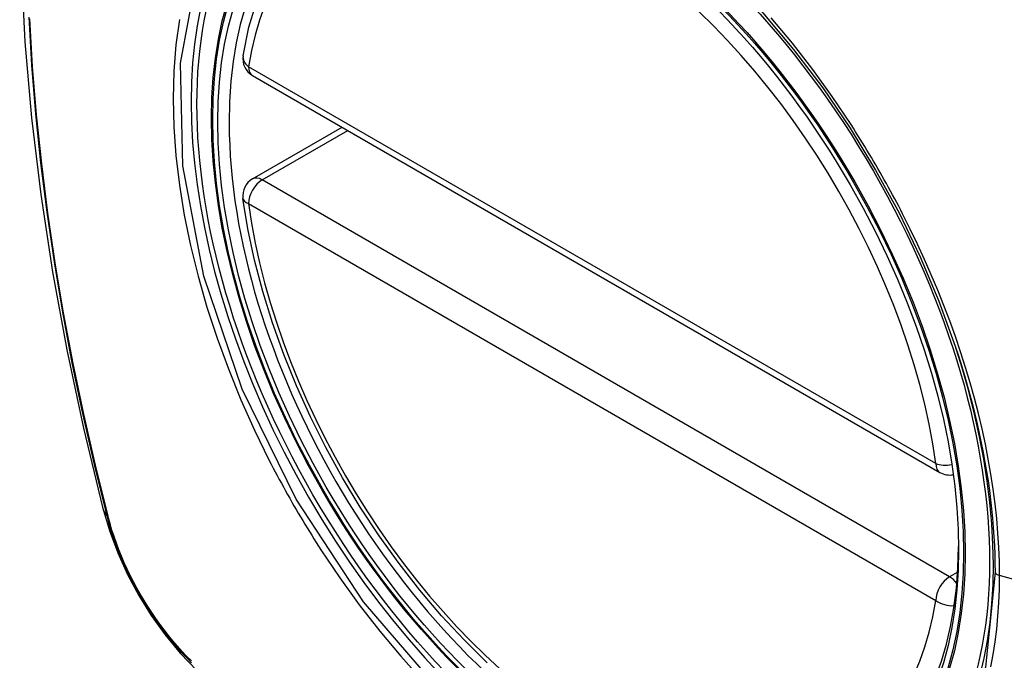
# Model space of a CAD drawing. Header units: inches. Extents: x 481 to 566.6, y 187.4 to 263.9.
# Tile 3 of 132: x 517.573 to 518.175, y 222.761 to 223.152. Entities that reach past the tile are written whole.
import ezdxf

# ---------------------------------------------------------------- set-up
doc = ezdxf.new("R2010")
doc.units = ezdxf.units.IN
doc.header["$MEASUREMENT"] = 0
doc.layers.add('Visible Edges(ANSI)', color=7, linetype='Continuous', lineweight=25)
doc.layers.add('Visible Tangent Edges(ANSI)', color=7, linetype='Continuous', lineweight=25)

msp = doc.modelspace()

# ---------------------------------------------------------------- linework, layer by layer
at = {"layer": 'Visible Edges(ANSI)'}
for p, q in [((517.7156, 223.11794), (518.13534, 222.8756)), ((517.7156, 223.05482), (517.77026, 223.08638))]:
    msp.add_line(p, q, dxfattribs=at)
at = {"layer": 'Visible Edges(ANSI)', "flags": 128}
for points in [[(517.62749, 223.56165), (517.61465, 223.52359), (517.60359, 223.48441), (517.59429, 223.44418), (517.58673, 223.40296), (517.58089, 223.36082), (517.57674, 223.31782), (517.57427, 223.27402), (517.57345, 223.2295), (517.57426, 223.1843), (517.57669, 223.13849), (517.58071, 223.09214), (517.58631, 223.0453), (517.59346, 222.99805), (517.60214, 222.95045), (517.61233, 222.90258), (517.624, 222.85449)], [(517.70985, 223.13007), (517.71344, 223.14755), (517.71837, 223.16404), (517.72462, 223.17944), (517.73218, 223.19364), (517.74104, 223.20653), (517.75115, 223.21801), (517.76246, 223.22796), (517.77488, 223.23627)], [(518.02727, 223.1562), (518.04603, 223.13386), (518.06378, 223.11037), (518.08051, 223.08577), (518.09608, 223.06027), (518.11038, 223.03404), (518.1233, 223.00727), (518.13477, 222.98013), (518.14472, 222.95277)], [(517.85884, 222.75943), (517.84476, 222.77333), (517.83108, 222.7881), (517.81784, 222.80365), (517.80512, 222.81993), (517.79297, 222.83686), (517.78143, 222.85436), (517.77056, 222.87236), (517.76041, 222.89077), (517.75102, 222.90951), (517.74244, 222.9285), (517.7347, 222.94766), (517.72784, 222.9669), (517.7219, 222.98613), (517.7169, 223.00528), (517.71286, 223.02426), (517.7098, 223.04298)], [(517.624, 222.85449), (517.62824, 222.8402), (517.63338, 222.82647), (517.63937, 222.81327), (517.64617, 222.80055), (517.65379, 222.7883), (517.66223, 222.77651), (517.67154, 222.7652), (517.6818, 222.75438)]]:
    msp.add_lwpolyline(points, dxfattribs=at)
at = {"layer": 'Visible Edges(ANSI)'}
for centre, start, end in [((517.7215, 223.12817), 170.71815, 240), ((517.7215, 223.04459), 120, 187.82827), ((518.14124, 222.88583), 240, 281.23954)]:
    msp.add_arc(centre, 0.01181, start, end, dxfattribs=at)
msp.add_ellipse((517.92058, 222.95898), major_axis=(-0.15994, 0.27703), ratio=0.57735, dxfattribs=at)
msp.add_ellipse((517.92406, 222.96099), major_axis=(0.15748, -0.27276), ratio=0.57735, start_param=2.363977, end_param=7.060801, dxfattribs=at)
at = {"layer": 'Visible Tangent Edges(ANSI)'}
for p, q in [((518.13289, 222.88101), (517.71315, 223.12335)), ((517.7215, 223.05423), (517.77372, 223.08438)), ((518.14124, 222.8119), (517.7215, 223.05423)), ((517.71315, 223.03977), (518.13289, 222.79743)), ((517.62753, 222.84837), (517.62741, 222.84882)), ((518.14623, 222.81478), (518.14124, 222.8119)), ((518.35651, 222.76131), (518.17176, 222.81266))]:
    msp.add_line(p, q, dxfattribs=at)
at = {"layer": 'Visible Tangent Edges(ANSI)', "flags": 128}
for points in [[(518.16902, 222.81482), (518.16328, 222.75669), (518.14635, 222.70789), (518.1189, 222.6705), (518.08243, 222.64656), (518.03855, 222.63708), (517.98906, 222.64236), (517.93639, 222.66217), (517.88288, 222.69561), (517.83114, 222.74113), (517.78343, 222.79656), (517.74218, 222.85924), (517.70922, 222.92648), (517.68581, 222.99547), (517.67311, 223.06282), (517.67172, 223.12545), (517.68172, 223.18027)], [(517.57898, 223.15352), (517.58071, 223.12422), (517.58312, 223.09461), (517.58621, 223.0647), (517.58998, 223.03454), (517.59442, 223.00413), (517.59954, 222.97348), (517.60532, 222.94262), (517.61176, 222.91159), (517.61887, 222.88039), (517.62663, 222.84906)], [(518.08108, 223.08805), (518.06965, 223.10513), (518.05771, 223.12173), (518.04528, 223.1378), (518.03242, 223.15329)], [(517.62741, 222.84882), (517.61964, 222.88008), (517.61252, 222.91121), (517.60606, 222.94218), (517.60026, 222.97297), (517.59512, 223.00356), (517.59066, 223.03392), (517.58688, 223.06403), (517.58378, 223.09388), (517.58135, 223.12344), (517.57961, 223.15267)], [(517.67096, 223.15224), (517.66885, 223.13673), (517.66758, 223.12061), (517.66716, 223.10392), (517.66759, 223.08671), (517.66888, 223.06906), (517.67102, 223.05106), (517.67398, 223.03275), (517.67777, 223.0142), (517.68237, 222.99546), (517.68776, 222.97661), (517.69394, 222.95769), (517.70087, 222.93879), (517.70853, 222.92001), (517.71687, 222.90139), (517.72588, 222.88297)], [(518.11261, 223.03344), (518.1114, 223.03577), (518.11019, 223.0381), (518.10897, 223.04042), (518.10774, 223.04274), (518.10649, 223.04506), (518.10524, 223.04736), (518.10398, 223.04967), (518.10271, 223.05197), (518.10142, 223.05427), (518.10013, 223.05656), (518.09883, 223.05884), (518.09752, 223.06112), (518.0962, 223.0634), (518.09487, 223.06567), (518.09353, 223.06793), (518.09219, 223.07019), (518.09083, 223.07244), (518.08946, 223.07469), (518.08809, 223.07693), (518.0867, 223.07917), (518.08531, 223.0814), (518.08391, 223.08362), (518.0825, 223.08584), (518.08108, 223.08805)], [(518.17176, 222.81266), (518.17165, 222.82116), (518.17133, 222.8298), (518.17078, 222.83855), (518.17003, 222.84741), (518.16906, 222.85637), (518.16789, 222.86541), (518.1665, 222.87453), (518.1649, 222.88371), (518.1631, 222.89294), (518.1611, 222.90221), (518.15889, 222.91151), (518.15647, 222.92087), (518.15385, 222.93027), (518.15103, 222.93971), (518.14802, 222.94917), (518.1448, 222.95863), (518.1414, 222.9681), (518.13781, 222.97754), (518.13404, 222.98696), (518.1301, 222.99635), (518.12598, 223.0057), (518.12169, 223.015), (518.11723, 223.02425), (518.11261, 223.03344)], [(518.14472, 222.95277), (518.14667, 222.94679), (518.14855, 222.94082), (518.15035, 222.93486), (518.15207, 222.92891), (518.1537, 222.92298), (518.15526, 222.91706), (518.15673, 222.91116), (518.15812, 222.90529), (518.15943, 222.89943), (518.16065, 222.89359), (518.16179, 222.88776), (518.16286, 222.88195), (518.16383, 222.87616), (518.16473, 222.8704), (518.16554, 222.86467), (518.16627, 222.85896), (518.16691, 222.8533), (518.16747, 222.84767), (518.16794, 222.84208), (518.16833, 222.83653), (518.16863, 222.83103), (518.16885, 222.82557), (518.16898, 222.82017), (518.16902, 222.81482)], [(517.72588, 222.88297), (517.72708, 222.88064), (517.72828, 222.87831), (517.7295, 222.87598), (517.73073, 222.87366), (517.73197, 222.87135), (517.73322, 222.86904), (517.73448, 222.86673), (517.73575, 222.86443), (517.73703, 222.86213), (517.73832, 222.85984), (517.73962, 222.85756), (517.74093, 222.85527), (517.74225, 222.853), (517.74358, 222.85073), (517.74492, 222.84847), (517.74627, 222.84621), (517.74763, 222.84396), (517.74899, 222.84171), (517.75037, 222.83947), (517.75176, 222.83724), (517.75316, 222.83501), (517.75456, 222.83279), (517.75598, 222.83057), (517.75741, 222.82837)], [(517.62663, 222.84906), (517.62772, 222.84501), (517.62892, 222.84095), (517.63023, 222.83688), (517.63165, 222.83281), (517.63318, 222.82873), (517.63481, 222.82467), (517.63654, 222.82062), (517.63836, 222.81659), (517.64028, 222.81259), (517.6423, 222.80862), (517.6444, 222.80468), (517.64659, 222.80079), (517.64887, 222.79695), (517.65122, 222.79316), (517.65366, 222.78943), (517.65616, 222.78576), (517.65874, 222.78217), (517.66138, 222.77865), (517.66409, 222.77521), (517.66685, 222.77185), (517.66967, 222.76858), (517.67254, 222.76541), (517.67545, 222.76234), (517.67841, 222.75937)], [(517.67826, 222.76049), (517.67536, 222.76342), (517.67251, 222.76645), (517.66971, 222.76957), (517.66696, 222.77278), (517.66426, 222.77608), (517.66161, 222.77945), (517.65903, 222.7829), (517.65652, 222.78642), (517.65407, 222.79001), (517.65169, 222.79366), (517.64939, 222.79736), (517.64717, 222.80112), (517.64502, 222.80493), (517.64297, 222.80877), (517.64099, 222.81266), (517.63911, 222.81657), (517.63732, 222.82051), (517.63562, 222.82447), (517.63402, 222.82844), (517.63251, 222.83243), (517.63111, 222.83642), (517.62981, 222.84041), (517.62862, 222.84439), (517.62753, 222.84837)], [(517.75741, 222.82837), (517.76887, 222.81132), (517.78084, 222.79478), (517.79326, 222.77879), (517.80617, 222.76335), (517.8195, 222.74852)], [(518.16652, 222.75685), (518.16791, 222.76439), (518.16909, 222.77209), (518.17005, 222.77995), (518.1708, 222.78794), (518.17133, 222.79607), (518.17165, 222.80431), (518.17176, 222.81266)]]:
    msp.add_lwpolyline(points, dxfattribs=at)
at = {"layer": 'Visible Tangent Edges(ANSI)'}
for centre, major_axis, ratio, start_param, end_param in [((517.92307, 222.96042), (-0.17318, 0.29996), 0.57735, 5.05527, 10.652693), ((517.92302, 222.96039), (-0.15059, 0.26083), 0.57735, 4.097754, 6.89782), ((517.7215, 223.12817), (-0.01166, 0.00191), 0.667065, 0, 0.886663), ((517.7215, 223.12817), (-0.00591, -0.01023), 0.57735, 5.497787, 6.283185), ((517.7215, 223.04459), (-0.00591, -0.01023), 0.57735, 3.926991, 5.497787), ((517.7215, 223.04459), (-0.00591, 0.01023), 0.57735, 5.497787, 6.283185), ((517.7215, 223.04459), (-0.0117, -0.00161), 0.470841, 0, 0.713429), ((517.92302, 222.96039), (0.15059, -0.26083), 0.57735, 4.097754, 6.89782), ((518.14124, 222.88583), (-0.00591, -0.01023), 0.57735, 5.497787, 6.283185), ((518.14124, 222.88583), (-0.0117, -0.00161), 0.470841, 0.713429, 1.626628), ((517.73838, 222.88396), (-0.11437, -0.02947), 0.354513, 0, 0.141666), ((517.63594, 222.85197), (-0.00953, -0.00245), 0.359305, 0.141946, 0.405653), ((518.14124, 222.80225), (0.00591, 0.01023), 0.57735, 0.785398, 2.356194), ((518.14124, 222.80225), (0.00591, -0.01023), 0.57735, 1.792602, 2.356194), ((518.17389, 222.81522), (-0.00492, 0), 0.57735, 0.141897, 1.122073), ((518.14124, 222.80225), (0.01166, -0.00191), 0.667065, 4.028256, 5.068346)]:
    msp.add_ellipse(centre, major_axis=major_axis, ratio=ratio, start_param=start_param, end_param=end_param, dxfattribs=at)
for centre, major_axis in [((517.92366, 222.96076), (0.17111, -0.29637)), ((517.92069, 222.95904), (-0.1627, 0.2818)), ((517.92058, 222.95898), (0.1621, -0.28076))]:
    msp.add_ellipse(centre, major_axis=major_axis, ratio=0.57735, dxfattribs=at)

doc.saveas('drawing.dxf')
